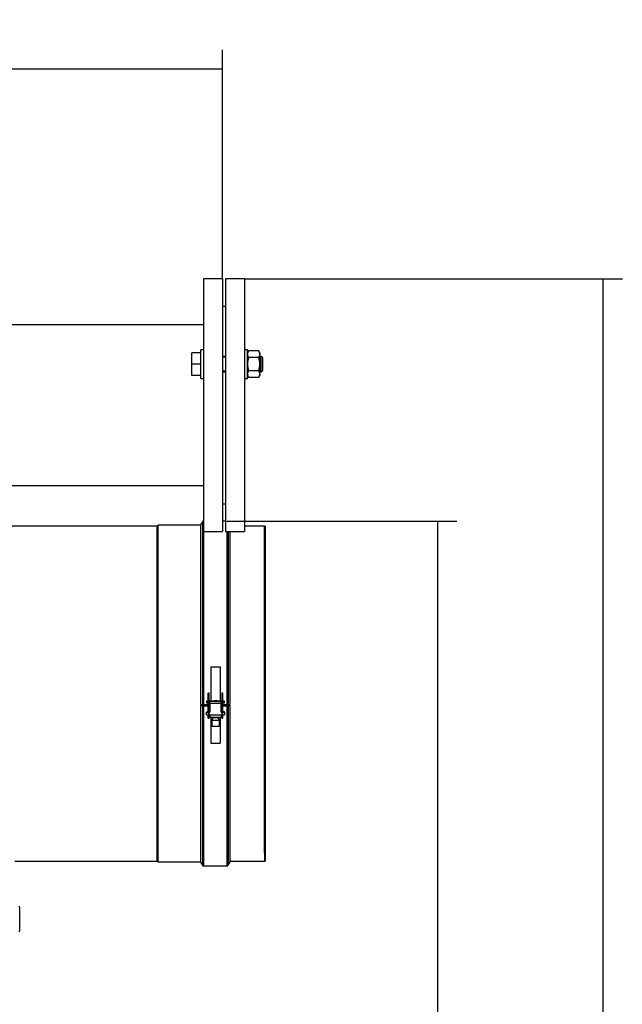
# Model space of a CAD drawing. Header units: millimetres. Extents: x 226 to 1023, y 71 to 732.
# Tile 77 of 110: x 453 to 516, y 629 to 732. Entities that reach past the tile are written whole.
import ezdxf

# ---------------------------------------------------------------- set-up
doc = ezdxf.new("R2010")
doc.units = ezdxf.units.MM
doc.layers.add('1', color=7, linetype='CONTINUOUS', true_color=0xffffff)
doc.layers.add('TOP', color=7, linetype='CONTINUOUS', true_color=0xffffff)
doc.styles.add('iso-1', font='isocp.shx')
doc.dimstyles.get("Standard").update_dxf_attribs({"dimtxt": 0.18, "dimasz": 0.18, "dimexe": 0.18, "dimexo": 0.0625, "dimgap": 0.09, "dimtad": 0, "dimtih": 1, "dimtoh": 1, "dimdec": 4, "dimzin": 0, "dimdsep": 46, "dimtxsty": 'Standard', "dimcen": 0.09, "dimadec": 0, "dimazin": 0, "dimtfac": 1, "dimtdec": 4, "dimtofl": 0, "dimtmove": 0, "dimatfit": 3, "dimfxl": 1, "dimtolj": 1, "dimtzin": 0, "dimarcsym": 0})

# ---------------------------------------------------------------- blocks, each defined once
blk = doc.blocks.new('DimnDraft3D5')
at = {"layer": 'TOP', "color": 2, "linetype": 'Continuous', "transparency": 16777216}
for p, q in [((241.66, 608.56), (241.66, 728.57)), ((474.11, 704.56), (474.11, 728.57)), ((241.66, 726.57), (474.11, 726.57))]:
    blk.add_line(p, q, dxfattribs=at)
for points in [[(241.66, 726.57), (245.16, 727.03), (245.16, 726.11), (241.66, 726.57)], [(474.11, 726.57), (470.61, 726.11), (470.61, 727.03), (474.11, 726.57)]]:
    blk.add_solid(points, dxfattribs=at)
at = {"layer": 'TOP', "color": 2, "linetype": 'Continuous', "transparency": 16777216, "insert": (354.32, 727.14), "char_height": 3.5, "attachment_point": 7, "line_spacing_factor": 0.963855, "style": 'iso-1'}
blk.add_mtext('\\W01.000;\\fisocp.shx,bigfont.shx;2325 ', dxfattribs=at)
blk = doc.blocks.new('DimnDraft3D8')
at = {"layer": 'TOP', "color": 2, "linetype": 'Continuous', "transparency": 16777216}
for p, q in [((476.41, 704.56), (516.02, 704.56)), ((514.02, 473.71), (514.02, 704.56)), ((471.51, 473.71), (516.02, 473.71))]:
    blk.add_line(p, q, dxfattribs=at)
for points in [[(514.02, 704.56), (514.48, 701.06), (513.55, 701.06), (514.02, 704.56)], [(514.02, 473.71), (513.55, 477.21), (514.48, 477.21), (514.02, 473.71)]]:
    blk.add_solid(points, dxfattribs=at)
at = {"layer": 'TOP', "color": 2, "linetype": 'Continuous', "transparency": 16777216, "insert": (513.44, 585.58), "char_height": 3.5, "attachment_point": 7, "rotation": 90, "line_spacing_factor": 0.963855, "style": 'iso-1'}
blk.add_mtext('\\W01.000;\\fisocp.shx,bigfont.shx;2308 ', dxfattribs=at)
blk = doc.blocks.new('DimnDraft3D9')
at = {"layer": 'TOP', "color": 2, "linetype": 'Continuous', "transparency": 16777216}
for p, q in [((474.55, 679.17), (498.67, 679.17)), ((496.67, 473.71), (496.67, 679.17)), ((471.51, 473.71), (498.67, 473.71))]:
    blk.add_line(p, q, dxfattribs=at)
for points in [[(496.67, 679.17), (497.13, 675.67), (496.21, 675.67), (496.67, 679.17)], [(496.67, 473.71), (496.21, 477.21), (497.13, 477.21), (496.67, 473.71)]]:
    blk.add_solid(points, dxfattribs=at)
at = {"layer": 'TOP', "color": 2, "linetype": 'Continuous', "transparency": 16777216, "insert": (496.1, 572.88), "char_height": 3.5, "attachment_point": 7, "rotation": 90, "line_spacing_factor": 0.963855, "style": 'iso-1'}
blk.add_mtext('\\W01.000;\\fisocp.shx,bigfont.shx;2055 ', dxfattribs=at)

msp = doc.modelspace()

# ---------------------------------------------------------------- linework, layer by layer
at = {"layer": '1', "color": 7, "linetype": 'Continuous'}
for p, q in [((474.11, 704.564), (472.11, 704.564)), ((472.11, 704.564), (472.11, 678.064)), ((474.11, 704.564), (474.11, 678.064)), ((476.41, 704.564), (474.41, 704.564)), ((474.41, 704.564), (474.41, 678.064)), ((476.41, 704.564), (476.41, 678.064)), ((474.41, 701.664), (474.11, 701.664)), ((472.109, 699.729), (449.6, 699.729)), ((471.81, 696.819), (470.88, 696.819)), ((470.88, 695.619), (470.88, 696.819)), ((472.11, 697.119), (471.81, 697.119)), ((471.81, 694.119), (471.81, 697.119)), ((476.71, 697.119), (476.41, 697.119)), ((476.71, 694.119), (476.71, 697.119)), ((476.817, 697.005), (476.71, 696.819)), ((477.903, 697.005), (476.817, 697.005)), ((478.01, 696.819), (477.903, 697.005)), ((478.01, 696.819), (478.01, 696.659)), ((474.41, 696.419), (474.11, 696.419)), ((477.903, 696.312), (476.817, 696.312)), ((478.01, 695.619), (478.01, 696.659)), ((478.16, 696.419), (478.01, 696.419)), ((478.31, 696.269), (478.16, 696.419)), ((478.16, 694.819), (478.16, 696.419)), ((478.31, 694.969), (478.31, 696.269)), ((471.81, 695.619), (470.88, 695.619)), ((470.88, 694.419), (470.88, 695.619)), ((474.11, 694.819), (474.41, 694.819)), ((477.903, 694.927), (476.817, 694.927)), ((478.01, 694.58), (478.01, 695.619)), ((478.01, 694.819), (478.16, 694.819)), ((478.16, 694.819), (478.31, 694.969)), ((471.81, 694.419), (470.88, 694.419)), ((471.81, 694.119), (472.11, 694.119)), ((476.41, 694.119), (476.71, 694.119)), ((476.71, 694.419), (476.817, 694.234)), ((477.903, 694.234), (476.817, 694.234)), ((477.903, 694.234), (478.01, 694.419)), ((478.01, 694.58), (478.01, 694.419)), ((439.34, 682.899), (472.109, 682.899)), ((474.11, 680.964), (474.41, 680.964)), ((467.257, 678.653), (445.95, 678.653)), ((467.352, 678.748), (467.257, 678.653)), ((467.257, 643.533), (467.257, 678.653)), ((471.8, 678.748), (467.352, 678.748)), ((467.352, 643.438), (467.352, 678.748)), ((471.988, 679.093), (471.8, 678.768)), ((471.8, 678.768), (471.8, 659.981)), ((474.41, 679.168), (474.11, 679.168)), ((478.5, 678.653), (476.41, 678.653)), ((478.56, 678.653), (478.5, 678.653)), ((478.5, 644.393), (478.5, 678.653)), ((478.5, 678.653), (478.5, 643.533)), ((478.56, 678.653), (478.56, 643.533)), ((472.11, 678.064), (474.11, 678.064)), ((474.41, 678.064), (476.41, 678.064)), ((474.85, 678.064), (474.85, 659.979)), ((472.864, 663.893), (472.864, 660.338)), ((472.864, 663.893), (473.864, 663.893)), ((473.864, 663.893), (473.864, 660.338)), ((472.689, 661.121), (472.589, 661.121)), ((472.589, 660.43), (472.589, 661.121)), ((472.689, 660.43), (472.689, 661.121)), ((474.139, 661.121), (474.039, 661.121)), ((474.039, 661.121), (474.039, 660.43)), ((474.139, 660.43), (474.139, 661.121)), ((471.8, 659.981), (471.988, 659.96)), ((471.8, 659.827), (471.844, 659.829)), ((471.8, 659.827), (471.8, 643.418)), ((471.988, 659.804), (471.8, 659.827)), ((471.844, 659.829), (472.031, 659.805)), ((472.118, 659.956), (472.589, 659.956)), ((472.118, 659.802), (472.589, 659.802)), ((472.589, 659.798), (472.118, 659.798)), ((472.464, 660.317), (472.589, 660.317)), ((472.464, 660.317), (472.464, 660.3)), ((472.464, 660.1), (472.464, 660.3)), ((472.464, 660.3), (472.564, 660.3)), ((472.564, 660.1), (472.464, 660.1)), ((472.564, 660.302), (472.564, 660.3)), ((472.564, 660.3), (472.564, 660.1)), ((472.589, 659.434), (472.589, 660.43)), ((472.689, 659.434), (472.689, 660.43)), ((472.689, 660.317), (472.764, 660.317)), ((472.689, 660.305), (472.714, 660.305)), ((472.689, 660.105), (472.714, 660.105)), ((472.689, 659.956), (472.764, 659.956)), ((472.764, 659.798), (472.689, 659.798)), ((472.764, 660.338), (473.964, 660.338)), ((472.764, 660.317), (472.764, 660.338)), ((472.764, 660.042), (472.764, 660.297)), ((472.764, 660.042), (472.764, 659.144)), ((473.214, 660.324), (473.214, 660.321)), ((473.514, 660.321), (473.514, 660.324)), ((473.964, 660.338), (473.964, 660.317)), ((473.964, 660.317), (474.039, 660.317)), ((473.964, 660.042), (473.964, 660.297)), ((473.964, 659.144), (473.964, 660.042)), ((473.964, 659.956), (474.039, 659.956)), ((474.039, 659.798), (473.964, 659.798)), ((474.014, 660.305), (474.039, 660.305)), ((474.014, 660.105), (474.039, 660.105)), ((474.039, 660.43), (474.039, 659.434)), ((474.139, 659.434), (474.139, 660.43)), ((474.139, 660.317), (474.264, 660.317)), ((474.139, 659.956), (474.547, 659.956)), ((474.139, 659.802), (474.547, 659.802)), ((474.547, 659.798), (474.139, 659.798)), ((474.164, 660.302), (474.164, 660.3)), ((474.164, 660.3), (474.264, 660.3)), ((474.164, 660.1), (474.164, 660.3)), ((474.264, 660.1), (474.164, 660.1)), ((474.264, 660.3), (474.264, 660.317)), ((474.264, 660.3), (474.264, 660.1)), ((474.634, 659.805), (474.807, 659.827)), ((474.677, 659.96), (474.85, 659.979)), ((474.85, 659.825), (474.677, 659.804)), ((474.807, 659.827), (474.85, 659.825)), ((474.85, 659.825), (474.85, 643.393)), ((472.414, 659.164), (472.414, 659.156)), ((472.414, 659.164), (472.589, 659.164)), ((472.414, 658.857), (472.414, 659.156)), ((472.589, 659.015), (472.589, 659.434)), ((472.589, 659.015), (472.689, 659.015)), ((472.589, 658.7), (472.589, 658.845)), ((472.589, 658.696), (472.589, 658.7)), ((472.589, 658.7), (472.689, 658.7)), ((472.589, 658.496), (472.589, 658.696)), ((472.664, 658.844), (472.764, 658.844)), ((472.689, 659.015), (472.689, 659.434)), ((472.689, 659.154), (472.764, 659.154)), ((472.689, 659.144), (472.764, 659.144)), ((472.689, 658.7), (472.689, 658.844)), ((472.689, 658.696), (472.689, 658.7)), ((472.689, 658.496), (472.689, 658.696)), ((472.764, 658.844), (472.764, 658.607)), ((472.764, 658.607), (473.964, 658.607)), ((472.864, 658.607), (472.864, 655.885)), ((473.109, 658.576), (472.964, 658.327)), ((473.154, 658.607), (473.154, 658.576)), ((473.574, 658.576), (473.574, 658.607)), ((473.764, 658.327), (473.62, 658.576)), ((473.864, 658.607), (473.864, 655.885)), ((473.964, 659.154), (474.039, 659.154)), ((473.964, 659.144), (474.039, 659.144)), ((473.964, 658.844), (473.964, 658.607)), ((473.964, 658.844), (474.064, 658.844)), ((474.039, 659.434), (474.039, 659.015)), ((474.039, 659.015), (474.139, 659.015)), ((474.039, 658.844), (474.039, 658.7)), ((474.039, 658.7), (474.139, 658.7)), ((474.039, 658.7), (474.039, 658.696)), ((474.039, 658.696), (474.039, 658.496)), ((474.139, 659.015), (474.139, 659.434)), ((474.314, 659.164), (474.139, 659.164)), ((474.139, 658.7), (474.139, 658.845)), ((474.139, 658.696), (474.139, 658.7)), ((474.139, 658.496), (474.139, 658.696)), ((474.314, 659.156), (474.314, 659.164)), ((474.314, 659.156), (474.314, 658.857)), ((472.589, 658.496), (472.689, 658.496)), ((472.964, 658.327), (472.964, 658.326)), ((472.964, 658.326), (472.964, 657.702)), ((472.965, 657.701), (472.99, 657.676)), ((473.739, 657.676), (473.764, 657.701)), ((473.764, 658.326), (473.764, 658.327)), ((473.764, 657.702), (473.764, 658.326)), ((474.039, 658.496), (474.139, 658.496)), ((472.864, 655.885), (473.864, 655.885)), ((452.312, 643.533), (467.257, 643.533)), ((467.257, 643.533), (467.352, 643.438)), ((467.352, 643.438), (471.8, 643.438)), ((471.8, 643.418), (471.988, 643.093)), ((474.677, 643.093), (474.85, 643.393)), ((474.851, 643.533), (478.5, 643.533)), ((478.5, 643.533), (478.56, 643.533)), ((472.118, 643.018), (474.547, 643.018)), ((452.827, 636.24), (452.827, 638.67))]:
    msp.add_line(p, q, dxfattribs=at)
at = {"layer": '1', "color": 252, "linetype": 'Continuous'}
for p, q in [((474.41, 696.344), (474.11, 696.344)), ((478.235, 696.344), (478.01, 696.344)), ((474.41, 694.894), (474.11, 694.894)), ((478.235, 694.894), (478.01, 694.894)), ((471.988, 679.093), (471.988, 659.96)), ((472.118, 678.064), (472.118, 659.956)), ((474.547, 678.064), (474.547, 659.956)), ((474.677, 678.064), (474.677, 659.96)), ((471.875, 659.824), (471.875, 659.971)), ((471.969, 659.812), (471.969, 659.962)), ((471.988, 659.804), (471.988, 643.093)), ((472.031, 659.805), (472.031, 659.956)), ((472.118, 659.798), (472.118, 643.018)), ((472.172, 659.802), (472.172, 659.955)), ((472.589, 660.43), (472.689, 660.43)), ((472.714, 660.305), (472.714, 660.105)), ((472.714, 660.305), (474.014, 660.305)), ((473.964, 660.042), (472.764, 660.042)), ((474.014, 660.105), (474.014, 660.305)), ((474.039, 660.43), (474.139, 660.43)), ((474.396, 659.957), (474.396, 659.802)), ((474.547, 659.798), (474.547, 643.018)), ((474.646, 659.959), (474.646, 659.808)), ((474.677, 659.804), (474.677, 643.093)), ((474.718, 659.966), (474.718, 659.818)), ((474.812, 659.975), (474.812, 659.827)), ((472.589, 659.434), (472.689, 659.434)), ((472.589, 658.696), (472.689, 658.696)), ((472.664, 659.015), (472.664, 658.844)), ((472.764, 658.844), (473.964, 658.844)), ((474.039, 659.434), (474.139, 659.434)), ((474.039, 658.696), (474.139, 658.696)), ((474.064, 658.844), (474.064, 659.015))]:
    msp.add_line(p, q, dxfattribs=at)
at = {"layer": '1', "color": 7, "linetype": 'Continuous'}
for centre, start, end in [((472.118, 679.018), 93.1687, 150), ((472.118, 643.168), 210, 270), ((474.547, 643.168), 270, 330), ((452.677, 638.67), 0, 60), ((452.677, 636.24), 300, 0)]:
    msp.add_arc(centre, 0.15, start, end, dxfattribs=at)
for centre, major_axis, ratio, start_param, end_param in [((472.118, 659.965), (-0.15, 0), 0.0629545, 0.5235988, 1.5707963), ((472.118, 659.809), (0.15, 0), 0.0716614, 3.6651914, 4.712389), ((472.118, 659.809), (-0.1, 0), 0.0716614, 0.5235988, 1.5707963), ((472.614, 660.302), (-0.05, 0), 0.0506782, 5.2359976, 6.2831853), ((472.614, 660.102), (0.05, 0), 0.0506782, 2.0944049, 3.1415927), ((474.114, 660.302), (-0.05, 0), 0.0506782, 3.1415927, 4.1887804), ((474.114, 660.102), (0.05, 0), 0.0506782, 0, 1.0471877), ((474.547, 659.965), (-0.15, 0), 0.0629545, 1.5707963, 2.6179939), ((474.547, 659.809), (-0.1, 0), 0.0716614, 1.5707963, 2.6179939), ((474.547, 659.809), (0.15, 0), 0.0716614, 4.712389, 5.7595865), ((472.664, 659.156), (0.25, 0), 0.0506782, 3.1415927, 4.40768), ((472.664, 658.857), (0.25, 0), 0.0506782, 3.1415927, 4.712389), ((473.364, 658.576), (0.256, 0), 0.0506782, 2.5345759, 3.1415994), ((473.364, 658.576), (0.256, 0), 0.0506782, 3.1415994, 6.2831853), ((473.364, 658.576), (0.21, 0), 0.0506782, 3.1416086, 6.2831853), ((473.364, 658.576), (0.256, 0), 0.0506782, 0, 0.6069147), ((474.064, 658.857), (-0.25, 0), 0.0506782, 1.5707963, 3.1415927), ((474.064, 659.156), (-0.25, 0), 0.0506782, 1.8755053, 3.1415927), ((473.364, 658.326), (-0.4, 0), 0.0506782, 0, 3.1415696), ((473.364, 657.702), (0.4, 0), 0.0506782, 3.1416157, 6.2831853), ((473.364, 657.677), (-0.375, 0), 0.0506782, 0.0507414, 3.0907257)]:
    msp.add_ellipse(centre, major_axis=major_axis, ratio=ratio, start_param=start_param, end_param=end_param, dxfattribs=at)
for major_axis in [(0.16, 0), (0.15, 0)]:
    msp.add_ellipse((473.364, 660.324), major_axis=major_axis, ratio=0.0506782, dxfattribs=at)
for points in [[(476.817, 697.005), (476.751, 696.892), (476.71, 696.777), (476.71, 696.659)], [(478.01, 696.659), (478.01, 696.776), (477.968, 696.892), (477.903, 697.005)], [(476.71, 696.659), (476.71, 696.541), (476.752, 696.425), (476.817, 696.312)], [(476.817, 696.312), (476.752, 696.088), (476.71, 695.854), (476.71, 695.619)], [(477.903, 696.312), (477.968, 696.426), (478.01, 696.541), (478.01, 696.659)], [(478.01, 695.619), (478.01, 695.854), (477.967, 696.088), (477.903, 696.312)], [(476.71, 695.619), (476.71, 695.385), (476.752, 695.152), (476.817, 694.927)], [(476.817, 694.927), (476.751, 694.813), (476.71, 694.698), (476.71, 694.58)], [(477.903, 694.927), (477.968, 695.152), (478.01, 695.385), (478.01, 695.619)], [(478.01, 694.58), (478.01, 694.698), (477.968, 694.813), (477.903, 694.927)], [(476.71, 694.58), (476.71, 694.463), (476.752, 694.347), (476.817, 694.234)], [(477.903, 694.234), (477.968, 694.347), (478.01, 694.462), (478.01, 694.58)]]:
    msp.add_open_spline(points, degree=3, dxfattribs=at)
for points, knots in [([(472.714, 660.305), (472.721, 660.305), (472.734, 660.305), (472.751, 660.304), (472.762, 660.302), (472.764, 660.299), (472.764, 660.297)], [0, 0, 0, 0, 0.2500906, 0.5000209, 0.7499946, 1, 1, 1, 1]), ([(472.764, 660.053), (472.764, 660.057), (472.764, 660.066), (472.764, 660.082), (472.76, 660.099), (472.744, 660.104), (472.728, 660.105), (472.719, 660.105), (472.714, 660.105)], [0, 0, 0, 0, 0.1241524, 0.2502219, 0.4959656, 0.7463819, 0.8745189, 1, 1, 1, 1]), ([(473.964, 660.297), (473.965, 660.299), (473.966, 660.302), (473.978, 660.304), (473.995, 660.305), (474.008, 660.305), (474.014, 660.305)], [0, 0, 0, 0, 0.2500054, 0.4999791, 0.7499094, 1, 1, 1, 1]), ([(473.964, 660.053), (473.964, 660.057), (473.964, 660.066), (473.965, 660.082), (473.968, 660.096), (473.979, 660.103), (473.995, 660.105), (474.008, 660.105), (474.014, 660.105)], [0, 0, 0, 0, 0.1239038, 0.2497172, 0.495007, 0.6298113, 0.8144971, 1, 1, 1, 1])]:
    msp.add_open_spline(points, degree=3, knots=knots, dxfattribs=at)

# ---------------------------------------------------------------- dimensions: what is measured, and where the dimension line sits
at = {"layer": 'TOP', "color": 2, "linetype": 'Continuous', "lineweight": -3}
dim = msp.add_linear_dim(base=(474.11, 726.568), p1=(241.659, 608.564), p2=(474.11, 704.564), text='\\C2;2325', dimstyle='Standard', override={"dimtxt": 3.5, "dimasz": 3.5, "dimexe": 2, "dimexo": 0, "dimgap": 1.75, "dimtad": 1, "dimtih": 0, "dimdec": 0, "dimzin": 8, "dimtxsty": 'iso-1', "dimsah": 1, "dimclrd": 2, "dimclre": 2, "dimclrt": 2, "dimtm": -0.003937, "dimtdec": 2, "dimtofl": 1, "dimtmove": 0}, dxfattribs=at)
dim.commit()
dim.dimension.update_dxf_attribs({"geometry": 'DimnDraft3D5', "text_midpoint": (357.884, 726.568), "dimtype": 160})
for base, p2, text, picture, middle in [((514.016, 704.564), (476.41, 704.564), '\\C2;2308', 'DimnDraft3D8', (514.016, 589.139)), ((496.667, 679.168), (474.547, 679.168), '\\C2;2055', 'DimnDraft3D9', (496.667, 576.441))]:
    dim = msp.add_linear_dim(base=base, p1=(471.509, 473.714), p2=p2, angle=90, text=text, dimstyle='Standard', override={"dimtxt": 3.5, "dimasz": 3.5, "dimexe": 2, "dimexo": 0, "dimgap": 1.75, "dimtad": 1, "dimtih": 0, "dimtoh": 0, "dimdec": 0, "dimzin": 8, "dimtxsty": 'iso-1', "dimsah": 1, "dimclrd": 2, "dimclre": 2, "dimclrt": 2, "dimtm": -0.003937, "dimtdec": 2, "dimtofl": 1, "dimtmove": 0}, dxfattribs=at)
    dim.commit()
    dim.dimension.update_dxf_attribs({"geometry": picture, "text_midpoint": middle, "dimtype": 160})

doc.saveas('drawing.dxf')
